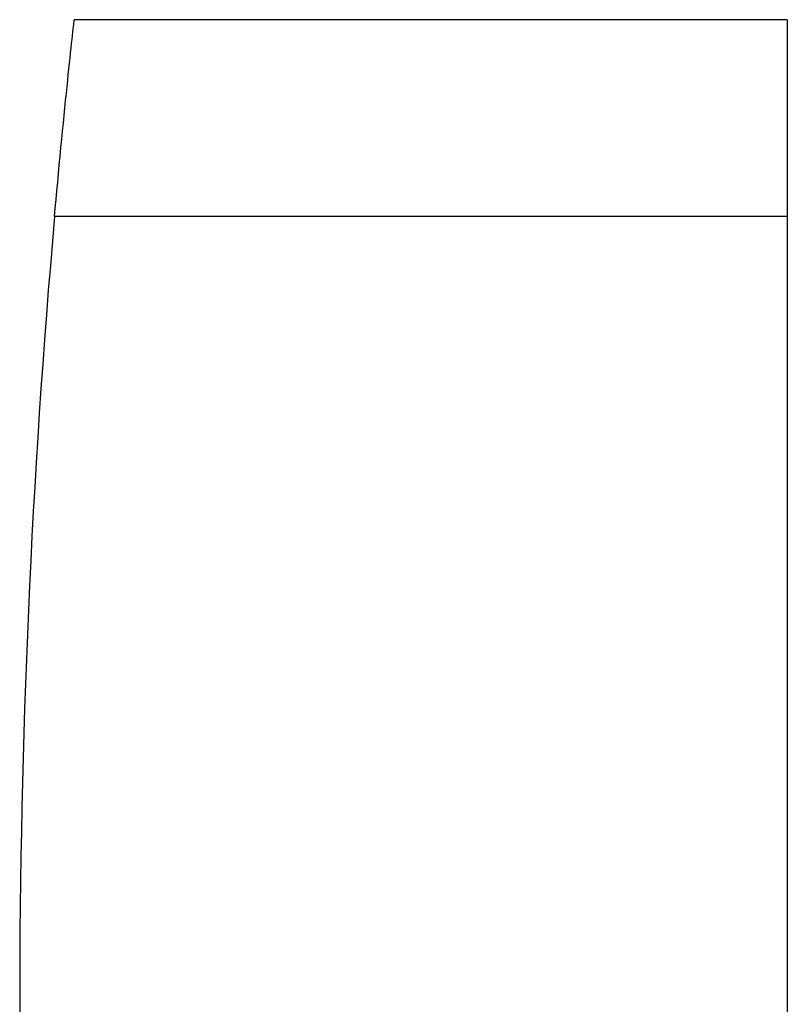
# Model space of a CAD drawing. Header units: millimetres. Extents: x -97 to 82, y -215 to 215.
# Tile 41 of 84: x -97 to -60, y 0 to 48. Entities that reach past the tile are written whole.
import ezdxf

# ---------------------------------------------------------------- set-up
doc = ezdxf.new("R2010")
doc.units = ezdxf.units.MM
doc.layers.add('MAIN-1', color=7, linetype='Continuous')
doc.layers.add('MAIN-2', color=7, linetype='Continuous')

msp = doc.modelspace()

# ---------------------------------------------------------------- linework, layer by layer
at = {"layer": 'MAIN-1'}
for p, q in [((-59.9, 47.55), (-94.363, 47.55)), ((-59.9, 47.55), (-59.9, 38.04)), ((-94.43, 46.943), (-94.414, 47.087)), ((-94.414, 47.087), (-94.4, 47.211)), ((-94.4, 47.211), (-94.389, 47.316)), ((-94.389, 47.316), (-94.379, 47.401)), ((-94.379, 47.401), (-94.372, 47.467)), ((-94.372, 47.467), (-94.367, 47.513)), ((-94.367, 47.513), (-94.364, 47.541)), ((-94.364, 47.541), (-94.363, 47.55)), ((-94.489, 46.402), (-94.467, 46.6)), ((-94.467, 46.6), (-94.448, 46.781)), ((-94.448, 46.781), (-94.43, 46.943)), ((-94.537, 45.957), (-94.512, 46.187)), ((-94.512, 46.187), (-94.489, 46.402)), ((-94.591, 45.453), (-94.563, 45.712)), ((-94.563, 45.712), (-94.537, 45.957)), ((-94.649, 44.902), (-94.62, 45.183)), ((-94.62, 45.183), (-94.591, 45.453)), ((-94.68, 44.611), (-94.649, 44.902)), ((-94.745, 43.983), (-94.711, 44.305)), ((-94.711, 44.305), (-94.68, 44.611)), ((-94.779, 43.646), (-94.745, 43.983)), ((-94.852, 42.931), (-94.815, 43.295)), ((-94.815, 43.295), (-94.779, 43.646)), ((-94.889, 42.555), (-94.852, 42.931)), ((-94.927, 42.169), (-94.889, 42.555)), ((-94.966, 41.774), (-94.927, 42.169)), ((-95.045, 40.961), (-95.005, 41.371)), ((-95.005, 41.371), (-94.966, 41.774)), ((-95.084, 40.546), (-95.045, 40.961)), ((-95.123, 40.128), (-95.084, 40.546)), ((-95.163, 39.708), (-95.123, 40.128)), ((-95.201, 39.287), (-95.163, 39.708)), ((-95.24, 38.868), (-95.201, 39.287)), ((-95.277, 38.452), (-95.24, 38.868)), ((-95.314, 38.04), (-95.277, 38.452)), ((-59.9, 38.04), (-95.314, 38.04)), ((-59.9, 38.04), (-59.9, -38.04))]:
    msp.add_line(p, q, dxfattribs=at)
for start, end in [(174.9247, 180.00002), (179.99998, 185.0753)]:
    msp.add_arc((333, 0), 430, start, end, dxfattribs=at)
at = {"layer": 'MAIN-2'}
for p, q in [((-94.363, 47.55), (-94.363, 47.55)), ((-59.9, 47.55), (-59.9, 47.55)), ((-59.9, 38.04), (-95.314, 38.04))]:
    msp.add_line(p, q, dxfattribs=at)

doc.saveas('drawing.dxf')
